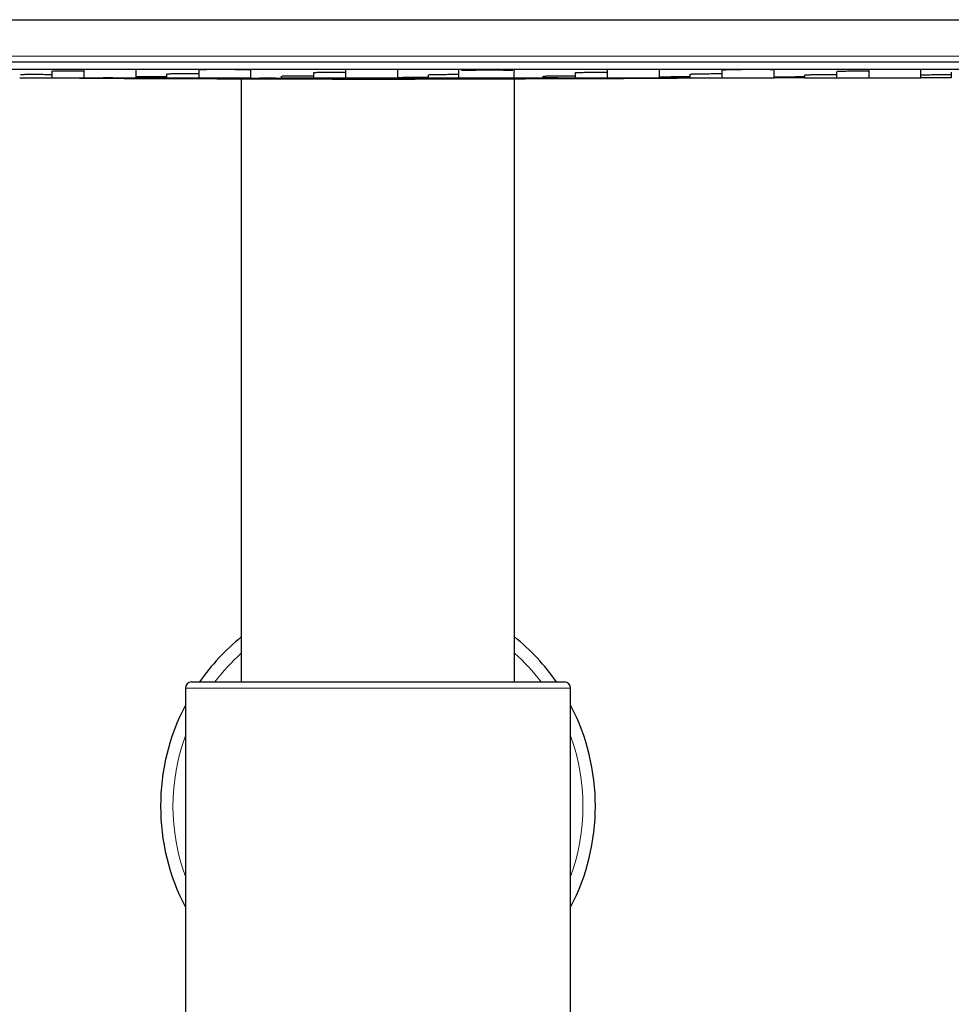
# Model space of a CAD drawing. Header units: millimetres. Extents: x 8 to 2401, y 12 to 2404.
# Tile 27 of 33: x 1216 to 1291, y 2248 to 2327. Entities that reach past the tile are written whole.
import ezdxf

# ---------------------------------------------------------------- set-up
doc = ezdxf.new("R2010")
doc.units = ezdxf.units.MM

msp = doc.modelspace()

# ---------------------------------------------------------------- linework, layer by layer
at = {"color": 7, "linetype": 'Continuous', "lineweight": 30}
for p, q in [((1171.528, 2327.308), (1363.862, 2327.308)), ((1363.326, 2323.89), (1126.294, 2323.89)), ((1139.395, 2323.317), (1350.225, 2323.317)), ((1218.893, 2323.18), (1218.893, 2322.634)), ((1221.481, 2323.317), (1221.481, 2322.634)), ((1225.681, 2322.634), (1225.681, 2323.317)), ((1228.126, 2322.95), (1228.126, 2322.634)), ((1230.714, 2323.286), (1230.714, 2322.634)), ((1234.914, 2322.634), (1234.914, 2323.274)), ((1237.359, 2322.777), (1237.359, 2322.634)), ((1239.948, 2323.056), (1239.948, 2322.634)), ((1242.536, 2323.317), (1242.536, 2322.634)), ((1246.736, 2322.634), (1246.736, 2323.317)), ((1249.181, 2322.883), (1249.181, 2322.634)), ((1251.619, 2323.317), (1251.619, 2322.634)), ((1256.119, 2322.634), (1256.119, 2323.229)), ((1258.414, 2322.766), (1258.414, 2322.634)), ((1261.003, 2323.046), (1261.003, 2322.634)), ((1263.591, 2323.317), (1263.591, 2322.634)), ((1267.791, 2322.634), (1267.791, 2323.317)), ((1270.235, 2322.928), (1270.235, 2322.634)), ((1272.824, 2323.264), (1272.824, 2322.634)), ((1277.024, 2322.634), (1277.024, 2323.296)), ((1279.469, 2322.867), (1279.469, 2322.634)), ((1282.057, 2323.147), (1282.057, 2322.634)), ((1284.645, 2323.317), (1284.645, 2322.634)), ((1288.845, 2322.634), (1288.845, 2323.317)), ((1291.29, 2323.086), (1291.29, 2322.634)), ((1234.146, 2322.548), (1234.146, 2274.031)), ((1256.146, 2274.031), (1256.146, 2322.55)), ((1230.146, 2274.031), (1260.146, 2274.031)), ((1229.646, 2273.531), (1229.646, 2239.531)), ((1260.646, 2239.531), (1260.646, 2273.531))]:
    msp.add_line(p, q, dxfattribs=at)
at = {"color": 252, "linetype": 'Continuous', "lineweight": 0}
for p, q in [((1125.809, 2324.381), (1363.811, 2324.381)), ((1260.646, 2273.531), (1229.646, 2273.531))]:
    msp.add_line(p, q, dxfattribs=at)
at = {"color": 7, "linetype": 'Continuous', "lineweight": 30, "flags": 128}
for points in [[(1217.486, 2322.627), (1224.716, 2322.585), (1232.633, 2322.553)], [(1256.987, 2322.553), (1264.904, 2322.585), (1272.821, 2322.632), (1272.987, 2322.633)]]:
    msp.add_lwpolyline(points, dxfattribs=at)
at = {"color": 7, "linetype": 'Continuous', "lineweight": 30}
for centre, radius, start, end in [((1244.81, 6322.534), 4000, 269.872887, 270.127121), ((1245.146, 2264.031), 17.5, 128.9448, 145.1501), ((1245.146, 2264.031), 17.5, 34.8499, 51.0552), ((1230.146, 2273.531), 0.5, 90, 180), ((1260.146, 2273.531), 0.5, 0, 90), ((1245.146, 2264.031), 17.5, 152.33955, 207.66045), ((1245.146, 2264.031), 17.5, 332.33955, 27.66045)]:
    msp.add_arc(centre, radius, start, end, dxfattribs=at)
at = {"color": 252, "linetype": 'Continuous', "lineweight": 0}
for start, end in [(131.81031, 142.6948), (37.3052, 48.18969), (159.95002, 200.04998), (339.95002, 20.04998)]:
    msp.add_arc((1245.146, 2264.031), 16.5, start, end, dxfattribs=at)
at = {"color": 7, "linetype": 'Continuous', "lineweight": 30}
for points, knots in [([(1216.371, 2322.906), (1216.375, 2322.906), (1216.398, 2322.907), (1216.473, 2322.909), (1216.596, 2322.911), (1216.753, 2322.912), (1216.938, 2322.913), (1217.148, 2322.914), (1217.379, 2322.914), (1217.628, 2322.914), (1217.89, 2322.913), (1218.161, 2322.912), (1218.436, 2322.91), (1218.683, 2322.908), (1218.832, 2322.907), (1218.893, 2322.906)], [0, 0, 0, 0, 0.020886, 0.10447, 0.188735, 0.272137, 0.356011, 0.440203, 0.523631, 0.607585, 0.691594, 0.775011, 0.85915, 0.943126, 1, 1, 1, 1]), ([(1218.96, 2323.188), (1218.964, 2323.189), (1218.987, 2323.19), (1219.063, 2323.193), (1219.186, 2323.196), (1219.343, 2323.199), (1219.529, 2323.202), (1219.738, 2323.203), (1219.97, 2323.204), (1220.219, 2323.205), (1220.481, 2323.205), (1220.752, 2323.204), (1221.027, 2323.203), (1221.273, 2323.201), (1221.422, 2323.199), (1221.481, 2323.199)], [0, 0, 0, 0, 0.020452, 0.104158, 0.188507, 0.271997, 0.35602, 0.440323, 0.523842, 0.607915, 0.692023, 0.775539, 0.859801, 0.943813, 1, 1, 1, 1]), ([(1225.665, 2322.732), (1225.679, 2322.732), (1225.723, 2322.733), (1225.831, 2322.734), (1225.986, 2322.736), (1226.172, 2322.737), (1226.381, 2322.737), (1226.613, 2322.738), (1226.862, 2322.738), (1227.123, 2322.737), (1227.395, 2322.736), (1227.67, 2322.735), (1227.916, 2322.734), (1228.066, 2322.733), (1228.126, 2322.733)], [0, 0, 0, 0, 0.0438729, 0.1338216, 0.2228885, 0.3124612, 0.4023511, 0.4914526, 0.5810857, 0.6707719, 0.7598629, 0.8496995, 0.9393641, 1, 1, 1, 1]), ([(1228.192, 2322.957), (1228.197, 2322.957), (1228.219, 2322.959), (1228.295, 2322.961), (1228.418, 2322.964), (1228.575, 2322.967), (1228.76, 2322.969), (1228.969, 2322.97), (1229.201, 2322.972), (1229.45, 2322.972), (1229.712, 2322.973), (1229.983, 2322.972), (1230.257, 2322.971), (1230.504, 2322.97), (1230.654, 2322.969), (1230.714, 2322.969)], [0, 0, 0, 0, 0.020831, 0.104443, 0.188646, 0.272029, 0.355978, 0.440163, 0.523579, 0.607546, 0.691538, 0.774956, 0.859104, 0.942991, 1, 1, 1, 1]), ([(1230.784, 2323.296), (1230.788, 2323.296), (1230.81, 2323.298), (1230.885, 2323.302), (1231.008, 2323.306), (1231.166, 2323.31), (1231.352, 2323.313), (1231.519, 2323.316), (1231.629, 2323.317), (1231.662, 2323.317)], [0, 0, 0, 0, 0.037854, 0.214968, 0.393317, 0.569918, 0.747774, 0.926097, 1, 1, 1, 1]), ([(1233.384, 2323.317), (1233.387, 2323.317), (1233.479, 2323.316), (1233.653, 2323.314), (1233.899, 2323.311), (1234.125, 2323.308), (1234.329, 2323.303), (1234.507, 2323.299), (1234.656, 2323.294), (1234.773, 2323.289), (1234.855, 2323.284), (1234.881, 2323.281), (1234.893, 2323.279)], [0, 0, 0, 0, 0.003259, 0.116608, 0.229012, 0.342256, 0.454781, 0.56729, 0.680606, 0.79292, 0.905748, 1, 1, 1, 1]), ([(1237.427, 2322.782), (1237.431, 2322.782), (1237.453, 2322.783), (1237.528, 2322.785), (1237.65, 2322.788), (1237.807, 2322.79), (1237.992, 2322.792), (1238.202, 2322.794), (1238.433, 2322.795), (1238.682, 2322.796), (1238.944, 2322.797), (1239.215, 2322.797), (1239.49, 2322.797), (1239.737, 2322.796), (1239.887, 2322.795), (1239.948, 2322.795)], [0, 0, 0, 0, 0.018059, 0.101919, 0.186248, 0.269843, 0.354099, 0.438474, 0.522109, 0.606313, 0.690512, 0.774158, 0.858515, 0.942588, 1, 1, 1, 1]), ([(1240.014, 2323.065), (1240.019, 2323.065), (1240.041, 2323.067), (1240.117, 2323.07), (1240.24, 2323.074), (1240.397, 2323.077), (1240.582, 2323.08), (1240.792, 2323.083), (1241.023, 2323.085), (1241.272, 2323.087), (1241.534, 2323.088), (1241.805, 2323.089), (1242.08, 2323.089), (1242.326, 2323.088), (1242.476, 2323.088), (1242.536, 2323.088)], [0, 0, 0, 0, 0.020466, 0.104166, 0.188186, 0.272071, 0.355872, 0.4401, 0.523567, 0.607637, 0.691697, 0.775174, 0.859391, 0.943315, 1, 1, 1, 1]), ([(1249.246, 2322.89), (1249.251, 2322.89), (1249.273, 2322.891), (1249.349, 2322.894), (1249.473, 2322.898), (1249.629, 2322.901), (1249.814, 2322.904), (1250.023, 2322.906), (1250.255, 2322.909), (1250.504, 2322.911), (1250.766, 2322.912), (1251.037, 2322.913), (1251.311, 2322.914), (1251.508, 2322.914), (1251.608, 2322.914), (1251.619, 2322.914)], [0, 0, 0, 0, 0.022852, 0.110511, 0.198467, 0.286226, 0.374009, 0.462123, 0.549497, 0.637568, 0.725555, 0.812946, 0.901115, 0.988958, 1, 1, 1, 1]), ([(1251.627, 2323.221), (1251.628, 2323.222), (1251.631, 2323.224), (1251.655, 2323.226), (1251.666, 2323.227)], [0, 0, 0, 0, 0.509959, 1, 1, 1, 1]), ([(1251.873, 2323.238), (1251.885, 2323.239), (1251.939, 2323.241), (1252.068, 2323.245), (1252.259, 2323.249), (1252.48, 2323.253), (1252.723, 2323.257), (1252.987, 2323.26), (1253.265, 2323.263), (1253.555, 2323.264), (1253.849, 2323.265), (1254.144, 2323.266), (1254.434, 2323.265), (1254.714, 2323.264), (1254.98, 2323.263), (1255.226, 2323.26), (1255.45, 2323.257), (1255.647, 2323.254), (1255.812, 2323.249), (1255.932, 2323.245), (1255.981, 2323.243), (1255.999, 2323.242)], [0, 0, 0, 0, 0.016758, 0.072608, 0.128149, 0.184332, 0.240168, 0.295711, 0.351882, 0.40754, 0.463599, 0.519353, 0.575018, 0.631152, 0.686792, 0.74264, 0.798571, 0.854306, 0.910516, 0.966055, 1, 1, 1, 1]), ([(1256.089, 2323.235), (1256.092, 2323.235), (1256.115, 2323.233), (1256.125, 2323.231), (1256.119, 2323.229), (1256.119, 2323.229)], [0, 0, 0, 0, 0.122251, 0.996443, 1, 1, 1, 1]), ([(1258.479, 2322.771), (1258.484, 2322.771), (1258.507, 2322.772), (1258.582, 2322.775), (1258.705, 2322.778), (1258.862, 2322.781), (1259.047, 2322.783), (1259.256, 2322.786), (1259.487, 2322.788), (1259.736, 2322.791), (1259.998, 2322.793), (1260.269, 2322.794), (1260.544, 2322.795), (1260.791, 2322.796), (1260.942, 2322.796), (1261.003, 2322.796)], [0, 0, 0, 0, 0.021451, 0.105076, 0.188722, 0.272556, 0.356303, 0.440173, 0.523467, 0.607587, 0.691425, 0.774741, 0.858859, 0.942603, 1, 1, 1, 1]), ([(1261.045, 2323.052), (1261.056, 2323.053), (1261.085, 2323.055), (1261.17, 2323.059), (1261.295, 2323.063), (1261.452, 2323.068), (1261.637, 2323.072), (1261.846, 2323.075), (1262.078, 2323.079), (1262.327, 2323.082), (1262.589, 2323.084), (1262.86, 2323.086), (1263.135, 2323.088), (1263.381, 2323.089), (1263.531, 2323.089), (1263.591, 2323.089)], [0, 0, 0, 0, 0.053175, 0.134133, 0.21517, 0.296333, 0.377387, 0.458693, 0.539342, 0.620697, 0.701913, 0.782575, 0.863995, 0.945094, 1, 1, 1, 1]), ([(1267.791, 2322.711), (1267.8, 2322.711), (1267.839, 2322.712), (1267.941, 2322.714), (1268.095, 2322.717), (1268.281, 2322.719), (1268.49, 2322.722), (1268.721, 2322.724), (1268.97, 2322.727), (1269.232, 2322.729), (1269.503, 2322.731), (1269.778, 2322.733), (1270.025, 2322.734), (1270.175, 2322.735), (1270.235, 2322.735)], [0, 0, 0, 0, 0.028405, 0.119491, 0.210159, 0.301279, 0.392103, 0.48256, 0.574218, 0.665094, 0.755567, 0.847143, 0.938051, 1, 1, 1, 1]), ([(1270.302, 2322.935), (1270.307, 2322.935), (1270.329, 2322.937), (1270.404, 2322.94), (1270.528, 2322.944), (1270.684, 2322.948), (1270.869, 2322.951), (1271.079, 2322.955), (1271.31, 2322.958), (1271.559, 2322.962), (1271.821, 2322.965), (1272.092, 2322.967), (1272.367, 2322.969), (1272.613, 2322.971), (1272.763, 2322.971), (1272.824, 2322.971)], [0, 0, 0, 0, 0.0196203, 0.1034205, 0.1872686, 0.2713039, 0.3552532, 0.4393168, 0.522802, 0.607144, 0.6911669, 0.7746663, 0.8590229, 0.9429729, 1, 1, 1, 1]), ([(1272.892, 2323.274), (1272.896, 2323.274), (1272.919, 2323.276), (1272.994, 2323.28), (1273.118, 2323.286), (1273.276, 2323.291), (1273.461, 2323.296), (1273.671, 2323.301), (1273.903, 2323.305), (1274.152, 2323.309), (1274.414, 2323.313), (1274.655, 2323.315), (1274.808, 2323.316), (1274.869, 2323.317)], [0, 0, 0, 0, 0.023544, 0.124391, 0.225282, 0.326436, 0.427409, 0.528672, 0.629126, 0.730495, 0.83165, 0.932118, 1, 1, 1, 1]), ([(1276.469, 2323.317), (1276.518, 2323.316), (1276.628, 2323.315), (1276.765, 2323.312), (1276.883, 2323.309), (1276.967, 2323.305), (1276.993, 2323.302), (1277.006, 2323.3)], [0, 0, 0, 0, 0.169261, 0.382159, 0.593253, 0.805383, 1, 1, 1, 1]), ([(1277.024, 2322.704), (1277.033, 2322.704), (1277.072, 2322.705), (1277.175, 2322.707), (1277.329, 2322.709), (1277.515, 2322.711), (1277.724, 2322.714), (1277.955, 2322.717), (1278.204, 2322.719), (1278.466, 2322.722), (1278.737, 2322.724), (1279.012, 2322.727), (1279.259, 2322.729), (1279.408, 2322.73), (1279.469, 2322.73)], [0, 0, 0, 0, 0.028897, 0.11998, 0.210717, 0.301764, 0.392464, 0.482916, 0.574694, 0.665299, 0.755749, 0.847615, 0.938329, 1, 1, 1, 1]), ([(1279.535, 2322.872), (1279.54, 2322.873), (1279.562, 2322.874), (1279.638, 2322.876), (1279.76, 2322.88), (1279.917, 2322.884), (1280.102, 2322.887), (1280.312, 2322.891), (1280.543, 2322.894), (1280.792, 2322.898), (1281.054, 2322.901), (1281.325, 2322.904), (1281.6, 2322.907), (1281.847, 2322.909), (1281.996, 2322.91), (1282.057, 2322.91)], [0, 0, 0, 0, 0.020275, 0.103987, 0.187894, 0.27131, 0.355695, 0.439559, 0.52299, 0.607441, 0.691298, 0.774736, 0.859175, 0.943034, 1, 1, 1, 1]), ([(1282.125, 2323.155), (1282.129, 2323.156), (1282.152, 2323.157), (1282.227, 2323.161), (1282.351, 2323.166), (1282.508, 2323.171), (1282.693, 2323.176), (1282.903, 2323.18), (1283.134, 2323.185), (1283.383, 2323.189), (1283.645, 2323.193), (1283.917, 2323.196), (1284.191, 2323.199), (1284.437, 2323.201), (1284.586, 2323.202), (1284.645, 2323.203)], [0, 0, 0, 0, 0.019011, 0.102903, 0.187095, 0.27094, 0.355129, 0.439334, 0.522946, 0.607414, 0.691562, 0.775183, 0.859687, 0.94377, 1, 1, 1, 1]), ([(1288.845, 2322.869), (1288.855, 2322.869), (1288.894, 2322.87), (1288.997, 2322.873), (1289.151, 2322.876), (1289.337, 2322.879), (1289.546, 2322.883), (1289.777, 2322.887), (1290.026, 2322.89), (1290.288, 2322.894), (1290.559, 2322.897), (1290.834, 2322.901), (1291.08, 2322.903), (1291.23, 2322.905), (1291.29, 2322.905)], [0, 0, 0, 0, 0.028945, 0.120026, 0.210821, 0.301805, 0.392683, 0.483132, 0.57473, 0.665496, 0.755945, 0.847644, 0.938452, 1, 1, 1, 1]), ([(1216.308, 2322.634), (1216.308, 2322.634), (1216.31, 2322.634), (1216.355, 2322.634), (1216.433, 2322.634), (1216.547, 2322.634), (1216.693, 2322.634), (1216.868, 2322.634), (1217.069, 2322.634), (1217.293, 2322.634), (1217.536, 2322.634), (1217.794, 2322.634), (1218.062, 2322.634), (1218.336, 2322.634), (1218.612, 2322.634), (1218.791, 2322.634), (1218.882, 2322.634)], [0, 0, 0, 0, 0.054082, 0.127095, 0.200124, 0.272442, 0.345314, 0.418329, 0.49065, 0.56354, 0.636675, 0.708994, 0.78177, 0.854747, 0.927073, 1, 1, 1, 1]), ([(1218.896, 2322.634), (1218.897, 2322.634), (1218.898, 2322.634), (1218.943, 2322.634), (1219.021, 2322.634), (1219.135, 2322.634), (1219.28, 2322.634), (1219.454, 2322.634), (1219.655, 2322.634), (1219.879, 2322.634), (1220.122, 2322.634), (1220.38, 2322.634), (1220.648, 2322.634), (1220.922, 2322.634), (1221.198, 2322.634), (1221.378, 2322.634), (1221.468, 2322.634)], [0, 0, 0, 0, 0.053546, 0.126601, 0.199664, 0.27202, 0.344936, 0.417992, 0.490353, 0.563284, 0.636467, 0.708829, 0.781641, 0.854666, 0.927035, 1, 1, 1, 1]), ([(1221.485, 2322.634), (1221.485, 2322.634), (1221.486, 2322.634), (1221.53, 2322.634), (1221.608, 2322.634), (1221.722, 2322.634), (1221.867, 2322.634), (1222.041, 2322.634), (1222.241, 2322.634), (1222.465, 2322.634), (1222.707, 2322.634), (1222.965, 2322.634), (1223.233, 2322.634), (1223.507, 2322.634), (1223.783, 2322.634), (1223.963, 2322.634), (1224.053, 2322.634)], [0, 0, 0, 0, 0.052731, 0.125696, 0.198837, 0.271266, 0.344252, 0.417375, 0.489812, 0.56283, 0.635936, 0.708376, 0.781418, 0.854522, 0.926959, 1, 1, 1, 1]), ([(1222.95, 2322.615), (1222.955, 2322.616), (1222.965, 2322.616), (1223.025, 2322.617), (1223.117, 2322.617), (1223.243, 2322.617), (1223.4, 2322.617), (1223.585, 2322.617), (1223.795, 2322.617), (1224.026, 2322.616), (1224.276, 2322.615), (1224.538, 2322.614), (1224.809, 2322.613), (1225.084, 2322.612), (1225.359, 2322.61), (1225.628, 2322.609), (1225.887, 2322.607), (1226.132, 2322.606), (1226.358, 2322.604), (1226.562, 2322.602), (1226.74, 2322.601), (1226.89, 2322.599), (1227.008, 2322.598), (1227.092, 2322.597), (1227.142, 2322.595), (1227.155, 2322.594), (1227.133, 2322.594), (1227.075, 2322.593), (1226.982, 2322.593), (1226.857, 2322.593), (1226.7, 2322.593), (1226.515, 2322.593), (1226.305, 2322.593), (1226.074, 2322.594), (1225.825, 2322.595), (1225.563, 2322.596), (1225.292, 2322.597), (1225.017, 2322.598), (1224.743, 2322.6), (1224.474, 2322.601), (1224.214, 2322.603), (1223.969, 2322.604), (1223.743, 2322.606), (1223.539, 2322.608), (1223.36, 2322.609), (1223.21, 2322.611), (1223.092, 2322.612), (1223.007, 2322.613), (1222.956, 2322.615), (1222.952, 2322.615), (1222.95, 2322.615)], [0, 0, 0, 0, 0.020778, 0.041706, 0.062468, 0.083406, 0.104146, 0.124968, 0.145894, 0.166633, 0.187477, 0.208414, 0.229142, 0.249985, 0.270991, 0.291705, 0.312482, 0.333295, 0.354212, 0.374946, 0.395777, 0.41669, 0.437403, 0.458275, 0.47911, 0.499891, 0.520844, 0.541532, 0.562401, 0.583305, 0.603984, 0.624913, 0.645726, 0.666542, 0.687406, 0.708147, 0.729038, 0.749875, 0.77059, 0.791516, 0.81233, 0.833092, 0.853961, 0.87481, 0.895574, 0.916291, 0.937313, 0.958227, 0.979014, 1, 1, 1, 1]), ([(1224.053, 2322.634), (1224.142, 2322.634), (1224.319, 2322.634), (1224.57, 2322.634), (1224.804, 2322.634), (1225.018, 2322.634), (1225.206, 2322.634), (1225.367, 2322.634), (1225.498, 2322.634), (1225.596, 2322.634), (1225.657, 2322.634), (1225.684, 2322.634), (1225.679, 2322.634), (1225.678, 2322.634)], [0, 0, 0, 0, 0.097712, 0.194532, 0.292158, 0.389917, 0.486729, 0.584284, 0.682232, 0.779035, 0.876401, 0.974144, 1, 1, 1, 1]), ([(1225.695, 2322.634), (1225.723, 2322.634), (1225.788, 2322.634), (1225.927, 2322.634), (1226.1, 2322.634), (1226.302, 2322.634), (1226.526, 2322.634), (1226.769, 2322.634), (1227.026, 2322.634), (1227.295, 2322.634), (1227.569, 2322.634), (1227.845, 2322.634), (1228.024, 2322.634), (1228.115, 2322.634)], [0, 0, 0, 0, 0.074142, 0.166865, 0.259777, 0.351813, 0.444581, 0.537454, 0.629488, 0.722294, 0.815159, 0.90719, 1, 1, 1, 1]), ([(1228.129, 2322.634), (1228.13, 2322.634), (1228.131, 2322.634), (1228.176, 2322.634), (1228.254, 2322.634), (1228.368, 2322.634), (1228.514, 2322.634), (1228.688, 2322.634), (1228.889, 2322.634), (1229.113, 2322.634), (1229.356, 2322.634), (1229.614, 2322.634), (1229.882, 2322.634), (1230.156, 2322.634), (1230.432, 2322.634), (1230.612, 2322.634), (1230.702, 2322.634)], [0, 0, 0, 0, 0.053765, 0.126805, 0.199853, 0.272193, 0.345091, 0.418133, 0.490477, 0.563387, 0.636552, 0.708896, 0.781692, 0.854701, 0.927052, 1, 1, 1, 1]), ([(1230.718, 2322.634), (1230.718, 2322.634), (1230.719, 2322.634), (1230.764, 2322.634), (1230.842, 2322.634), (1230.956, 2322.634), (1231.101, 2322.634), (1231.275, 2322.634), (1231.476, 2322.634), (1231.7, 2322.634), (1231.943, 2322.634), (1232.201, 2322.634), (1232.469, 2322.634), (1232.743, 2322.634), (1233.018, 2322.634), (1233.198, 2322.634), (1233.288, 2322.634)], [0, 0, 0, 0, 0.0533805, 0.1264483, 0.1995034, 0.2718701, 0.3448156, 0.4178834, 0.4902556, 0.563198, 0.6363977, 0.7087722, 0.7815961, 0.8546401, 0.9270234, 1, 1, 1, 1]), ([(1232.183, 2322.554), (1232.188, 2322.554), (1232.198, 2322.554), (1232.258, 2322.554), (1232.351, 2322.554), (1232.477, 2322.554), (1232.634, 2322.554), (1232.82, 2322.553), (1233.03, 2322.553), (1233.262, 2322.552), (1233.512, 2322.551), (1233.775, 2322.551), (1234.046, 2322.55), (1234.32, 2322.549), (1234.594, 2322.549), (1234.863, 2322.548), (1235.122, 2322.547), (1235.367, 2322.546), (1235.593, 2322.546), (1235.797, 2322.545), (1235.975, 2322.545), (1236.124, 2322.544), (1236.242, 2322.544), (1236.325, 2322.544), (1236.375, 2322.543), (1236.388, 2322.543), (1236.366, 2322.543), (1236.308, 2322.543), (1236.215, 2322.543), (1236.09, 2322.544), (1235.933, 2322.544), (1235.749, 2322.544), (1235.54, 2322.545), (1235.309, 2322.545), (1235.059, 2322.546), (1234.796, 2322.547), (1234.525, 2322.547), (1234.25, 2322.548), (1233.975, 2322.549), (1233.706, 2322.55), (1233.446, 2322.55), (1233.201, 2322.551), (1232.974, 2322.552), (1232.77, 2322.552), (1232.592, 2322.553), (1232.442, 2322.553), (1232.324, 2322.554), (1232.24, 2322.554), (1232.189, 2322.554), (1232.185, 2322.554), (1232.183, 2322.554)], [0, 0, 0, 0, 0.020779, 0.041709, 0.062468, 0.083422, 0.104177, 0.124968, 0.146016, 0.166756, 0.187478, 0.208692, 0.229415, 0.249986, 0.270922, 0.291765, 0.312479, 0.333376, 0.354265, 0.374943, 0.395813, 0.416691, 0.437402, 0.458261, 0.479101, 0.49989, 0.520752, 0.541545, 0.562397, 0.583167, 0.603831, 0.62491, 0.645364, 0.666066, 0.687408, 0.708037, 0.728941, 0.749877, 0.770509, 0.791486, 0.812333, 0.833083, 0.853975, 0.874814, 0.895663, 0.91641, 0.937314, 0.958271, 0.979095, 1, 1, 1, 1]), ([(1233.288, 2322.634), (1233.377, 2322.634), (1233.554, 2322.634), (1233.804, 2322.634), (1234.039, 2322.634), (1234.252, 2322.634), (1234.441, 2322.634), (1234.601, 2322.634), (1234.732, 2322.634), (1234.83, 2322.634), (1234.89, 2322.634), (1234.917, 2322.634), (1234.912, 2322.634), (1234.911, 2322.634)], [0, 0, 0, 0, 0.097606, 0.19451, 0.292419, 0.39042, 0.487317, 0.584811, 0.682855, 0.779756, 0.877206, 0.97508, 1, 1, 1, 1]), ([(1234.771, 2322.609), (1234.776, 2322.61), (1234.786, 2322.611), (1234.846, 2322.612), (1234.938, 2322.613), (1235.063, 2322.615), (1235.22, 2322.616), (1235.405, 2322.616), (1235.615, 2322.617), (1235.846, 2322.617), (1236.095, 2322.617), (1236.357, 2322.617), (1236.628, 2322.617), (1236.903, 2322.617), (1237.178, 2322.616), (1237.447, 2322.615), (1237.706, 2322.614), (1237.952, 2322.613), (1238.178, 2322.612), (1238.383, 2322.61), (1238.561, 2322.609), (1238.711, 2322.607), (1238.829, 2322.605), (1238.913, 2322.604), (1238.963, 2322.602), (1238.976, 2322.601), (1238.955, 2322.599), (1238.896, 2322.598), (1238.824, 2322.597), (1238.76, 2322.596), (1238.74, 2322.596)], [0, 0, 0, 0, 0.036256, 0.072852, 0.109174, 0.14572, 0.18195, 0.218407, 0.254957, 0.291208, 0.327653, 0.364114, 0.400365, 0.436895, 0.473338, 0.509569, 0.546119, 0.582429, 0.619011, 0.655287, 0.691663, 0.728262, 0.764443, 0.800959, 0.837395, 0.873652, 0.910526, 0.946724, 0.982897, 1, 1, 1, 1]), ([(1234.907, 2322.605), (1234.881, 2322.605), (1234.825, 2322.606), (1234.778, 2322.608), (1234.774, 2322.609), (1234.771, 2322.609)], [0, 0, 0, 0, 0.295556, 0.644582, 1, 1, 1, 1]), ([(1237.363, 2322.634), (1237.363, 2322.634), (1237.364, 2322.634), (1237.409, 2322.634), (1237.487, 2322.634), (1237.601, 2322.634), (1237.747, 2322.634), (1237.921, 2322.634), (1238.122, 2322.634), (1238.346, 2322.634), (1238.589, 2322.634), (1238.847, 2322.634), (1239.115, 2322.634), (1239.389, 2322.634), (1239.664, 2322.634), (1239.844, 2322.634), (1239.934, 2322.634)], [0, 0, 0, 0, 0.053731, 0.126778, 0.199805, 0.272148, 0.345074, 0.418119, 0.490465, 0.563375, 0.636542, 0.708888, 0.781685, 0.854698, 0.927052, 1, 1, 1, 1]), ([(1239.951, 2322.634), (1239.951, 2322.634), (1239.953, 2322.634), (1239.997, 2322.634), (1240.076, 2322.634), (1240.189, 2322.634), (1240.335, 2322.634), (1240.509, 2322.634), (1240.71, 2322.634), (1240.934, 2322.634), (1241.177, 2322.634), (1241.434, 2322.634), (1241.702, 2322.634), (1241.976, 2322.634), (1242.252, 2322.634), (1242.432, 2322.634), (1242.522, 2322.634)], [0, 0, 0, 0, 0.053483, 0.126547, 0.199609, 0.271969, 0.344893, 0.417954, 0.490318, 0.56325, 0.636441, 0.708807, 0.781621, 0.854659, 0.927035, 1, 1, 1, 1]), ([(1242.539, 2322.634), (1242.54, 2322.634), (1242.541, 2322.634), (1242.585, 2322.634), (1242.663, 2322.634), (1242.777, 2322.634), (1242.923, 2322.634), (1243.096, 2322.634), (1243.297, 2322.634), (1243.521, 2322.634), (1243.764, 2322.634), (1244.022, 2322.634), (1244.29, 2322.634), (1244.564, 2322.634), (1244.839, 2322.634), (1245.019, 2322.634), (1245.11, 2322.634)], [0, 0, 0, 0, 0.0532205, 0.1262999, 0.199378, 0.271755, 0.3446976, 0.4177764, 0.4901597, 0.5631134, 0.6363292, 0.7087168, 0.7815508, 0.8546128, 0.9270112, 1, 1, 1, 1]), ([(1244.005, 2322.548), (1244.009, 2322.548), (1244.019, 2322.549), (1244.079, 2322.55), (1244.171, 2322.55), (1244.297, 2322.551), (1244.453, 2322.552), (1244.639, 2322.552), (1244.849, 2322.553), (1245.08, 2322.553), (1245.329, 2322.554), (1245.592, 2322.554), (1245.863, 2322.554), (1246.138, 2322.554), (1246.412, 2322.554), (1246.681, 2322.554), (1246.941, 2322.554), (1247.186, 2322.554), (1247.412, 2322.554), (1247.617, 2322.553), (1247.795, 2322.553), (1247.944, 2322.552), (1248.063, 2322.551), (1248.148, 2322.551), (1248.197, 2322.55), (1248.209, 2322.549), (1248.194, 2322.549), (1248.16, 2322.548), (1248.107, 2322.548), (1248.033, 2322.547), (1247.941, 2322.547), (1247.831, 2322.546), (1247.706, 2322.546), (1247.55, 2322.545), (1247.358, 2322.545), (1247.127, 2322.544), (1246.879, 2322.544), (1246.618, 2322.544), (1246.347, 2322.543), (1246.072, 2322.543), (1245.797, 2322.543), (1245.528, 2322.543), (1245.269, 2322.543), (1245.024, 2322.544), (1244.797, 2322.544), (1244.594, 2322.544), (1244.416, 2322.545), (1244.266, 2322.545), (1244.148, 2322.546), (1244.063, 2322.547), (1244.011, 2322.547), (1244.007, 2322.548), (1244.005, 2322.548)], [0, 0, 0, 0, 0.020655, 0.041607, 0.062466, 0.083181, 0.103908, 0.124965, 0.145817, 0.166567, 0.187471, 0.208319, 0.229082, 0.249974, 0.270778, 0.291541, 0.312466, 0.333222, 0.354151, 0.374927, 0.395711, 0.416677, 0.437383, 0.458667, 0.479383, 0.499874, 0.515688, 0.531166, 0.54687, 0.562397, 0.578528, 0.594222, 0.609637, 0.624923, 0.646078, 0.666765, 0.687419, 0.708206, 0.729093, 0.749886, 0.770652, 0.791578, 0.812339, 0.833143, 0.853978, 0.874818, 0.895332, 0.916035, 0.937317, 0.958057, 0.978909, 1, 1, 1, 1]), ([(1244.81, 2322.544), (1244.814, 2322.544), (1244.894, 2322.544), (1245.029, 2322.544), (1245.209, 2322.545), (1245.357, 2322.545), (1245.475, 2322.546), (1245.559, 2322.547), (1245.608, 2322.547), (1245.621, 2322.548), (1245.599, 2322.549), (1245.542, 2322.55), (1245.448, 2322.55), (1245.322, 2322.551), (1245.166, 2322.552), (1244.98, 2322.552), (1244.77, 2322.553), (1244.538, 2322.553), (1244.288, 2322.554), (1244.111, 2322.554), (1244.018, 2322.554), (1244.015, 2322.554)], [0, 0, 0, 0, 0.003507, 0.062054, 0.120166, 0.178811, 0.237444, 0.295579, 0.354113, 0.412919, 0.470376, 0.528552, 0.588451, 0.646407, 0.704619, 0.763985, 0.822286, 0.880541, 0.939482, 0.997771, 1, 1, 1, 1]), ([(1245.11, 2322.634), (1245.198, 2322.634), (1245.375, 2322.634), (1245.626, 2322.634), (1245.86, 2322.634), (1246.074, 2322.634), (1246.262, 2322.634), (1246.423, 2322.634), (1246.553, 2322.634), (1246.651, 2322.634), (1246.712, 2322.634), (1246.739, 2322.634), (1246.734, 2322.634), (1246.733, 2322.634)], [0, 0, 0, 0, 0.097594, 0.194484, 0.292379, 0.390363, 0.487246, 0.584728, 0.682752, 0.779636, 0.877071, 0.974925, 1, 1, 1, 1]), ([(1246.736, 2322.665), (1246.745, 2322.665), (1246.784, 2322.666), (1246.886, 2322.668), (1247.04, 2322.67), (1247.226, 2322.672), (1247.435, 2322.673), (1247.666, 2322.675), (1247.915, 2322.676), (1248.177, 2322.677), (1248.448, 2322.678), (1248.723, 2322.678), (1248.97, 2322.678), (1249.12, 2322.678), (1249.181, 2322.678)], [0, 0, 0, 0, 0.028189, 0.119278, 0.210095, 0.301072, 0.392263, 0.482768, 0.574017, 0.665114, 0.755649, 0.846948, 0.937895, 1, 1, 1, 1]), ([(1246.75, 2322.634), (1246.778, 2322.634), (1246.842, 2322.634), (1246.981, 2322.634), (1247.154, 2322.634), (1247.355, 2322.634), (1247.579, 2322.634), (1247.822, 2322.634), (1248.079, 2322.634), (1248.347, 2322.634), (1248.621, 2322.634), (1248.897, 2322.634), (1249.076, 2322.634), (1249.166, 2322.634)], [0, 0, 0, 0, 0.073607, 0.166409, 0.25938, 0.351461, 0.44426, 0.537407, 0.629488, 0.722122, 0.815271, 0.907362, 1, 1, 1, 1]), ([(1249.184, 2322.634), (1249.185, 2322.634), (1249.186, 2322.634), (1249.23, 2322.634), (1249.308, 2322.634), (1249.422, 2322.634), (1249.568, 2322.634), (1249.742, 2322.634), (1249.942, 2322.634), (1250.167, 2322.634), (1250.409, 2322.634), (1250.667, 2322.634), (1250.935, 2322.634), (1251.209, 2322.634), (1251.435, 2322.634), (1251.565, 2322.634), (1251.606, 2322.634)], [0, 0, 0, 0, 0.055555, 0.131674, 0.20779, 0.283175, 0.359146, 0.435259, 0.510646, 0.586625, 0.662875, 0.738263, 0.814117, 0.890211, 0.96561, 1, 1, 1, 1]), ([(1251.62, 2322.634), (1251.623, 2322.634), (1251.629, 2322.634), (1251.685, 2322.634), (1251.777, 2322.634), (1251.906, 2322.634), (1252.067, 2322.634), (1252.26, 2322.634), (1252.48, 2322.634), (1252.724, 2322.634), (1252.988, 2322.634), (1253.267, 2322.634), (1253.556, 2322.634), (1253.85, 2322.634), (1254.145, 2322.634), (1254.435, 2322.634), (1254.715, 2322.634), (1254.981, 2322.634), (1255.228, 2322.634), (1255.452, 2322.634), (1255.648, 2322.634), (1255.814, 2322.634), (1255.947, 2322.634), (1256.044, 2322.634), (1256.101, 2322.634), (1256.125, 2322.634), (1256.119, 2322.634), (1256.118, 2322.634)], [0, 0, 0, 0, 0.038744, 0.080488, 0.121925, 0.163776, 0.205539, 0.246972, 0.288806, 0.330651, 0.372088, 0.413843, 0.455734, 0.497173, 0.538887, 0.580802, 0.622244, 0.663938, 0.7058, 0.747242, 0.788987, 0.830787, 0.872226, 0.914028, 0.955792, 0.997227, 1, 1, 1, 1]), ([(1253.685, 2322.544), (1253.687, 2322.544), (1253.742, 2322.544), (1253.875, 2322.544), (1254.08, 2322.545), (1254.312, 2322.545), (1254.562, 2322.546), (1254.826, 2322.547), (1255.097, 2322.547), (1255.37, 2322.548), (1255.643, 2322.549), (1255.913, 2322.55), (1256.173, 2322.55), (1256.421, 2322.551), (1256.646, 2322.552), (1256.839, 2322.552), (1256.942, 2322.553), (1256.987, 2322.553)], [0, 0, 0, 0, 0.003799, 0.076106, 0.147249, 0.219048, 0.292858, 0.364723, 0.436719, 0.509595, 0.580251, 0.652072, 0.7263, 0.798011, 0.870669, 0.94289, 1, 1, 1, 1]), ([(1255.826, 2322.598), (1255.831, 2322.599), (1255.841, 2322.6), (1255.9, 2322.601), (1255.992, 2322.603), (1256.118, 2322.604), (1256.274, 2322.606), (1256.459, 2322.608), (1256.668, 2322.609), (1256.9, 2322.611), (1257.149, 2322.612), (1257.411, 2322.613), (1257.682, 2322.615), (1257.957, 2322.615), (1258.232, 2322.616), (1258.501, 2322.617), (1258.761, 2322.617), (1259.006, 2322.617), (1259.233, 2322.617), (1259.437, 2322.617), (1259.615, 2322.617), (1259.765, 2322.616), (1259.884, 2322.615), (1259.968, 2322.614), (1260.018, 2322.613), (1260.031, 2322.612), (1260.009, 2322.61), (1259.951, 2322.609), (1259.859, 2322.607), (1259.734, 2322.606), (1259.577, 2322.604), (1259.392, 2322.602), (1259.182, 2322.601), (1258.95, 2322.599), (1258.702, 2322.598), (1258.441, 2322.597), (1258.17, 2322.595), (1257.895, 2322.594), (1257.62, 2322.594), (1257.351, 2322.593), (1257.092, 2322.593), (1256.847, 2322.593), (1256.62, 2322.593), (1256.415, 2322.593), (1256.237, 2322.593), (1256.087, 2322.594), (1255.969, 2322.595), (1255.884, 2322.596), (1255.832, 2322.597), (1255.828, 2322.598), (1255.826, 2322.598)], [0, 0, 0, 0, 0.020737, 0.041644, 0.062468, 0.083248, 0.1041, 0.124964, 0.145732, 0.166451, 0.187474, 0.208284, 0.229012, 0.249982, 0.270801, 0.291536, 0.312477, 0.333236, 0.354151, 0.374941, 0.395711, 0.416647, 0.437398, 0.458402, 0.479124, 0.499891, 0.520978, 0.541696, 0.562399, 0.583326, 0.604083, 0.624906, 0.645969, 0.66668, 0.687404, 0.708202, 0.729093, 0.749872, 0.770647, 0.791575, 0.812327, 0.833153, 0.854018, 0.874808, 0.895713, 0.916401, 0.937312, 0.958172, 0.978937, 1, 1, 1, 1]), ([(1258.417, 2322.634), (1258.418, 2322.634), (1258.419, 2322.634), (1258.464, 2322.634), (1258.542, 2322.634), (1258.655, 2322.634), (1258.801, 2322.634), (1258.975, 2322.634), (1259.176, 2322.634), (1259.4, 2322.634), (1259.642, 2322.634), (1259.899, 2322.634), (1260.168, 2322.634), (1260.441, 2322.634), (1260.717, 2322.634), (1260.897, 2322.634), (1260.987, 2322.634)], [0, 0, 0, 0, 0.0535944, 0.126659, 0.1997053, 0.2720585, 0.3449829, 0.4180248, 0.490379, 0.5633094, 0.6365059, 0.7088605, 0.7816463, 0.8548514, 0.9272162, 1, 1, 1, 1]), ([(1261.006, 2322.634), (1261.006, 2322.634), (1261.008, 2322.634), (1261.052, 2322.634), (1261.13, 2322.634), (1261.244, 2322.634), (1261.39, 2322.634), (1261.564, 2322.634), (1261.764, 2322.634), (1261.988, 2322.634), (1262.231, 2322.634), (1262.488, 2322.634), (1262.757, 2322.634), (1263.031, 2322.634), (1263.306, 2322.634), (1263.486, 2322.634), (1263.576, 2322.634)], [0, 0, 0, 0, 0.054296, 0.127372, 0.200195, 0.272486, 0.345516, 0.418473, 0.490767, 0.563661, 0.636796, 0.709092, 0.78182, 0.854968, 0.927275, 1, 1, 1, 1]), ([(1263.594, 2322.634), (1263.595, 2322.634), (1263.596, 2322.634), (1263.64, 2322.634), (1263.718, 2322.634), (1263.832, 2322.634), (1263.978, 2322.634), (1264.152, 2322.634), (1264.352, 2322.634), (1264.577, 2322.634), (1264.819, 2322.634), (1265.077, 2322.634), (1265.345, 2322.634), (1265.619, 2322.634), (1265.895, 2322.634), (1266.075, 2322.634), (1266.165, 2322.634)], [0, 0, 0, 0, 0.053705, 0.12673, 0.199686, 0.272028, 0.345026, 0.418036, 0.490382, 0.563329, 0.636507, 0.708858, 0.781655, 0.854687, 0.927051, 1, 1, 1, 1]), ([(1265.059, 2322.593), (1265.064, 2322.594), (1265.074, 2322.594), (1265.134, 2322.595), (1265.226, 2322.596), (1265.353, 2322.597), (1265.509, 2322.598), (1265.693, 2322.6), (1265.902, 2322.601), (1266.134, 2322.603), (1266.383, 2322.605), (1266.645, 2322.606), (1266.916, 2322.608), (1267.191, 2322.609), (1267.466, 2322.611), (1267.735, 2322.612), (1267.995, 2322.613), (1268.241, 2322.615), (1268.467, 2322.616), (1268.672, 2322.616), (1268.85, 2322.617), (1268.999, 2322.617), (1269.117, 2322.617), (1269.202, 2322.617), (1269.251, 2322.617), (1269.264, 2322.617), (1269.242, 2322.616), (1269.184, 2322.615), (1269.091, 2322.614), (1268.966, 2322.613), (1268.809, 2322.612), (1268.624, 2322.61), (1268.414, 2322.609), (1268.182, 2322.607), (1267.934, 2322.605), (1267.672, 2322.604), (1267.401, 2322.602), (1267.126, 2322.601), (1266.852, 2322.599), (1266.582, 2322.598), (1266.323, 2322.596), (1266.078, 2322.595), (1265.851, 2322.594), (1265.647, 2322.594), (1265.469, 2322.593), (1265.319, 2322.593), (1265.201, 2322.593), (1265.117, 2322.593), (1265.065, 2322.593), (1265.061, 2322.593), (1265.059, 2322.593)], [0, 0, 0, 0, 0.020779, 0.0416833, 0.0624679, 0.0833291, 0.104083, 0.1249638, 0.1456482, 0.1663647, 0.1874744, 0.208132, 0.228848, 0.2499828, 0.2706984, 0.291416, 0.3124797, 0.3332246, 0.3541501, 0.3749436, 0.395712, 0.4166452, 0.437401, 0.4583293, 0.4790663, 0.4998929, 0.5208275, 0.5415617, 0.5623997, 0.5833795, 0.6041032, 0.6249086, 0.645956, 0.6666689, 0.6874064, 0.708225, 0.7291339, 0.7498749, 0.7706911, 0.7916126, 0.8123304, 0.8331816, 0.8540318, 0.8748108, 0.8957551, 0.9164354, 0.9373153, 0.9582236, 0.9790463, 1, 1, 1, 1]), ([(1266.165, 2322.634), (1266.254, 2322.634), (1266.43, 2322.634), (1266.681, 2322.634), (1266.915, 2322.634), (1267.129, 2322.634), (1267.318, 2322.634), (1267.478, 2322.634), (1267.608, 2322.634), (1267.706, 2322.634), (1267.766, 2322.634), (1267.794, 2322.634), (1267.789, 2322.634), (1267.788, 2322.634)], [0, 0, 0, 0, 0.097626, 0.194545, 0.292465, 0.390476, 0.48739, 0.584906, 0.682958, 0.779871, 0.877339, 0.975219, 1, 1, 1, 1]), ([(1267.804, 2322.634), (1267.832, 2322.634), (1267.895, 2322.634), (1268.033, 2322.634), (1268.206, 2322.634), (1268.407, 2322.634), (1268.63, 2322.634), (1268.873, 2322.634), (1269.13, 2322.634), (1269.398, 2322.634), (1269.672, 2322.634), (1269.948, 2322.634), (1270.128, 2322.634), (1270.218, 2322.634)], [0, 0, 0, 0, 0.07227, 0.165205, 0.258292, 0.350509, 0.44347, 0.536535, 0.628752, 0.721734, 0.814825, 0.907042, 1, 1, 1, 1]), ([(1270.239, 2322.634), (1270.239, 2322.634), (1270.24, 2322.634), (1270.285, 2322.634), (1270.363, 2322.634), (1270.477, 2322.634), (1270.622, 2322.634), (1270.796, 2322.634), (1270.997, 2322.634), (1271.221, 2322.634), (1271.463, 2322.634), (1271.721, 2322.634), (1271.989, 2322.634), (1272.263, 2322.634), (1272.538, 2322.634), (1272.718, 2322.634), (1272.808, 2322.634)], [0, 0, 0, 0, 0.053487, 0.126561, 0.199615, 0.271976, 0.344908, 0.417956, 0.490318, 0.563256, 0.636461, 0.708824, 0.781618, 0.854836, 0.92721, 1, 1, 1, 1]), ([(1272.827, 2322.634), (1272.828, 2322.634), (1272.829, 2322.634), (1272.874, 2322.634), (1272.952, 2322.634), (1273.066, 2322.634), (1273.212, 2322.634), (1273.386, 2322.634), (1273.586, 2322.634), (1273.81, 2322.634), (1274.053, 2322.634), (1274.31, 2322.634), (1274.579, 2322.634), (1274.853, 2322.634), (1275.128, 2322.634), (1275.308, 2322.634), (1275.398, 2322.634)], [0, 0, 0, 0, 0.0539005, 0.1269385, 0.19996, 0.2722866, 0.3451823, 0.4181974, 0.4905265, 0.5634328, 0.6366074, 0.7089398, 0.7817031, 0.8548922, 0.9272383, 1, 1, 1, 1]), ([(1275.398, 2322.634), (1275.487, 2322.634), (1275.664, 2322.634), (1275.916, 2322.634), (1276.151, 2322.634), (1276.365, 2322.634), (1276.554, 2322.634), (1276.714, 2322.634), (1276.844, 2322.634), (1276.941, 2322.634), (1277, 2322.634), (1277.027, 2322.634), (1277.022, 2322.634), (1277.021, 2322.634)], [0, 0, 0, 0, 0.0982447, 0.1955665, 0.2936854, 0.3918983, 0.4892113, 0.5873372, 0.6851035, 0.78195, 0.8795766, 0.9773822, 1, 1, 1, 1]), ([(1279.458, 2322.634), (1279.403, 2322.634), (1279.259, 2322.634), (1279.019, 2322.634), (1278.745, 2322.634), (1278.473, 2322.634), (1278.211, 2322.634), (1277.961, 2322.634), (1277.729, 2322.634), (1277.519, 2322.634), (1277.333, 2322.634), (1277.178, 2322.634), (1277.08, 2322.634), (1277.043, 2322.634), (1277.038, 2322.634)], [0, 0, 0, 0, 0.056419, 0.149345, 0.241884, 0.333882, 0.426963, 0.519721, 0.611721, 0.704573, 0.797333, 0.889335, 0.982189, 1, 1, 1, 1]), ([(1279.472, 2322.634), (1279.472, 2322.634), (1279.474, 2322.634), (1279.518, 2322.634), (1279.596, 2322.634), (1279.709, 2322.634), (1279.855, 2322.634), (1280.028, 2322.634), (1280.229, 2322.634), (1280.453, 2322.634), (1280.695, 2322.634), (1280.953, 2322.634), (1281.221, 2322.634), (1281.494, 2322.634), (1281.77, 2322.634), (1281.949, 2322.634), (1282.04, 2322.634)], [0, 0, 0, 0, 0.053071, 0.126167, 0.199263, 0.271646, 0.344583, 0.417834, 0.490218, 0.563004, 0.636323, 0.708752, 0.781553, 0.854676, 0.92707, 1, 1, 1, 1]), ([(1282.06, 2322.634), (1282.061, 2322.634), (1282.062, 2322.634), (1282.107, 2322.634), (1282.185, 2322.634), (1282.299, 2322.634), (1282.444, 2322.634), (1282.618, 2322.634), (1282.819, 2322.634), (1283.043, 2322.634), (1283.285, 2322.634), (1283.543, 2322.634), (1283.811, 2322.634), (1284.085, 2322.634), (1284.361, 2322.634), (1284.54, 2322.634), (1284.63, 2322.634)], [0, 0, 0, 0, 0.0537013, 0.1267635, 0.1998047, 0.2721477, 0.3450575, 0.418091, 0.4904353, 0.5633531, 0.6365367, 0.7088823, 0.7816637, 0.8548681, 0.9272272, 1, 1, 1, 1]), ([(1284.649, 2322.634), (1284.649, 2322.634), (1284.651, 2322.634), (1284.695, 2322.634), (1284.774, 2322.634), (1284.888, 2322.634), (1285.033, 2322.634), (1285.208, 2322.634), (1285.409, 2322.634), (1285.633, 2322.634), (1285.875, 2322.634), (1286.133, 2322.634), (1286.401, 2322.634), (1286.675, 2322.634), (1286.951, 2322.634), (1287.131, 2322.634), (1287.221, 2322.634)], [0, 0, 0, 0, 0.053797, 0.126693, 0.199751, 0.272099, 0.345002, 0.418032, 0.490383, 0.563318, 0.636341, 0.708696, 0.78165, 0.854689, 0.927049, 1, 1, 1, 1]), ([(1287.221, 2322.634), (1287.31, 2322.634), (1287.487, 2322.634), (1287.737, 2322.634), (1287.971, 2322.634), (1288.185, 2322.634), (1288.373, 2322.634), (1288.533, 2322.634), (1288.664, 2322.634), (1288.762, 2322.634), (1288.821, 2322.634), (1288.848, 2322.634), (1288.843, 2322.634), (1288.842, 2322.634)], [0, 0, 0, 0, 0.097876, 0.194848, 0.292615, 0.390542, 0.487512, 0.585219, 0.683313, 0.780272, 0.877806, 0.975675, 1, 1, 1, 1]), ([(1291.279, 2322.634), (1291.223, 2322.634), (1291.077, 2322.634), (1290.835, 2322.634), (1290.561, 2322.634), (1290.29, 2322.634), (1290.028, 2322.634), (1289.779, 2322.634), (1289.547, 2322.634), (1289.338, 2322.634), (1289.152, 2322.634), (1288.997, 2322.634), (1288.9, 2322.634), (1288.864, 2322.634), (1288.859, 2322.634)], [0, 0, 0, 0, 0.058445, 0.151243, 0.243695, 0.33563, 0.428648, 0.521124, 0.613047, 0.706033, 0.79867, 0.890596, 0.983415, 1, 1, 1, 1])]:
    msp.add_open_spline(points, degree=3, knots=knots, dxfattribs=at)

doc.saveas('drawing.dxf')
